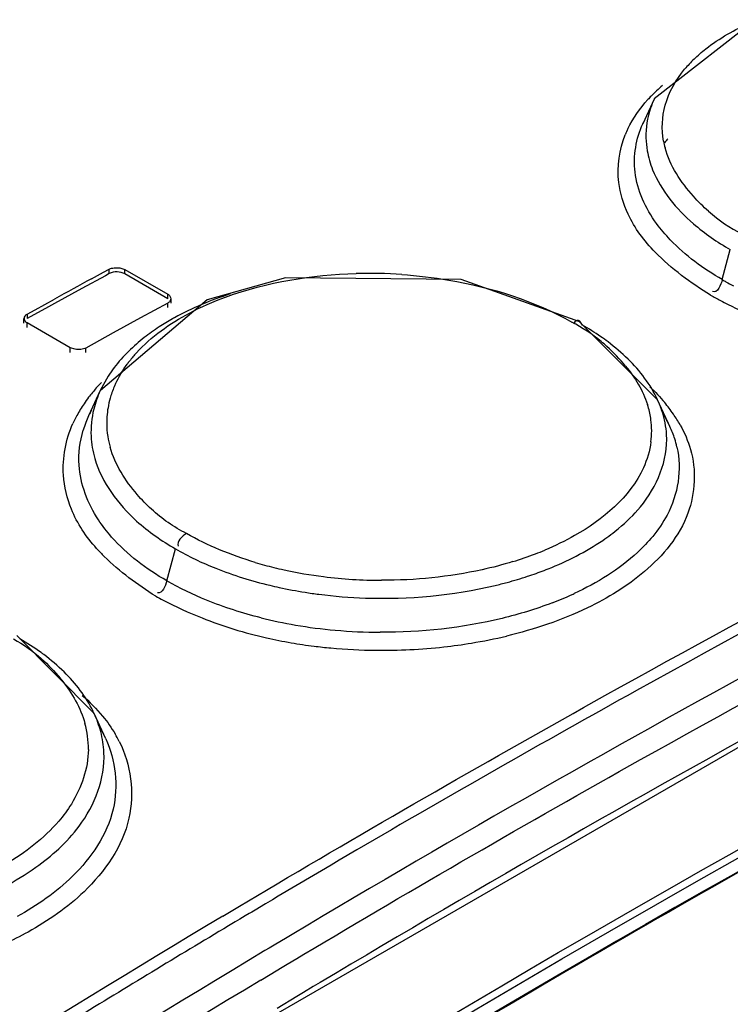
# Model space of a CAD drawing. Header units: inches. Extents: x 0 to 82.7, y 0 to 58.5.
# Tile 55 of 79: x 70.827 to 71.08, y 19.711 to 20.061. Entities that reach past the tile are written whole.
import ezdxf

# ---------------------------------------------------------------- set-up
doc = ezdxf.new("R2010")
doc.units = ezdxf.units.IN
doc.header["$LTSCALE"] = 4.5472440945
doc.header["$MEASUREMENT"] = 0
doc.layers.get('0').update_dxf_attribs({"linetype": 'CONTINUOUS'})

msp = doc.modelspace()

# ---------------------------------------------------------------- linework, layer by layer
at = {"color": 7, "linetype": 'CONTINUOUS'}
for p, q in [((71.0527475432, 20.03301184), (71.048733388, 20.0243072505)), ((71.0487312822, 20.0243026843), (71.0488716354, 20.0246033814)), ((71.0770104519, 19.9688486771), (71.0798563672, 19.9795204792)), ((70.852507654, 19.9691621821), (70.8567638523, 19.9714798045)), ((70.8567638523, 19.9714798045), (70.8588060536, 19.972589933)), ((70.8588060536, 19.9709819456), (70.8588060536, 19.972589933)), ((70.862582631, 19.9730215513), (70.8643738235, 19.9724939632)), ((70.8643738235, 19.9708859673), (70.8643738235, 19.972493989)), ((70.8643738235, 19.972493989), (70.8796852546, 19.9636541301)), ((70.8574393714, 19.9702391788), (70.8490631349, 19.9656747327)), ((70.8588060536, 19.9709819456), (70.8574393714, 19.9702391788)), ((70.8796852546, 19.9620461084), (70.8643738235, 19.9708859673)), ((70.8490631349, 19.9656747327), (70.8393195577, 19.9603389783)), ((70.8323838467, 19.9581313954), (70.8393195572, 19.9619467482)), ((70.8936806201, 19.9616147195), (70.855629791, 19.9294299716)), ((70.8796852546, 19.9620461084), (70.8796852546, 19.9636541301)), ((70.8808383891, 19.9604695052), (70.8808383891, 19.9620775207)), ((70.8372393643, 19.9591961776), (70.8295753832, 19.9549747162)), ((70.8295753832, 19.9565823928), (70.8323838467, 19.9581313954)), ((70.8393195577, 19.9603389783), (70.8372393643, 19.9591961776)), ((70.8796852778, 19.96053558), (70.8699423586, 19.9552282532)), ((70.8796852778, 19.9589275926), (70.8796852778, 19.96053558)), ((70.8284222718, 19.9534151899), (70.8284222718, 19.9550228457)), ((70.8295753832, 19.9565823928), (70.8295753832, 19.9549747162)), ((70.8699423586, 19.9552282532), (70.8601987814, 19.9498923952)), ((71.0272063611, 19.952686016), (71.0263357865, 19.9540383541)), ((70.8295754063, 19.9518297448), (70.8295754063, 19.9534373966)), ((70.8448868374, 19.9445975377), (70.8295754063, 19.9534373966)), ((71.0539695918, 19.9261276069), (71.0262316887, 19.953887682)), ((70.8601987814, 19.9498923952), (70.8504546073, 19.9445280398)), ((70.8448868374, 19.942989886), (70.8448868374, 19.9445975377)), ((70.8466782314, 19.9440744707), (70.8448868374, 19.9445975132)), ((70.8504546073, 19.9429203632), (70.8504546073, 19.9445280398)), ((70.8583962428, 19.9344614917), (70.8556193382, 19.9294064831)), ((70.8556045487, 19.9293756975), (70.851457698, 19.9203854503)), ((71.0583622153, 19.9166055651), (71.0539706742, 19.9261258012)), ((70.8793002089, 19.8617089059), (70.8823398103, 19.8731070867)), ((70.8534585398, 19.8144933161), (70.8259468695, 19.8423142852)), ((71.1552026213, 19.8443205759), (70.8487010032, 19.6675939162)), ((70.8575991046, 19.805517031), (70.8534524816, 19.8145060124)), ((70.9469130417, 19.7659999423), (70.9406651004, 19.7623429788)), ((70.9406651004, 19.7623429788), (70.9377460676, 19.7606304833)), ((70.9343589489, 19.7586402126), (70.9314984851, 19.7569567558)), ((70.9377460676, 19.7606304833), (70.9343589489, 19.7586402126)), ((70.9314984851, 19.7569567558), (70.9252455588, 19.7532683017)), ((70.9051534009, 19.7460292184), (70.9147990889, 19.751754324)), ((70.9252455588, 19.7532683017), (70.9189270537, 19.7495293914)), ((70.9168671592, 19.7483079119), (70.914429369, 19.746860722)), ((70.9189270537, 19.7495293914), (70.9168671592, 19.7483079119)), ((70.8992644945, 19.7425203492), (70.9051534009, 19.7460292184)), ((70.9095071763, 19.7439333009), (70.908610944, 19.7433995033)), ((70.9106991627, 19.7446428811), (70.9095071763, 19.7439333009)), ((70.914429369, 19.746860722), (70.9106991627, 19.7446428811)), ((70.9036232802, 19.7404244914), (70.901255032, 19.7390093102)), ((70.9052650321, 19.7414045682), (70.9036232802, 19.7404244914)), ((70.9071436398, 19.7425250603), (70.9052650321, 19.7414045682)), ((70.908610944, 19.7433995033), (70.9071436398, 19.7425250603)), ((70.9215138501, 19.7345455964), (70.918066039, 19.7324862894)), ((70.9239502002, 19.7359985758), (70.9215138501, 19.7345455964)), ((70.9142327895, 19.7301924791), (70.9083483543, 19.7266624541)), ((70.9156991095, 19.731070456), (70.9142327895, 19.7301924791)), ((70.918066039, 19.7324862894), (70.9156991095, 19.731070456)), ((70.922157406, 19.7253762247), (70.9256138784, 19.7274409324)), ((70.9256138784, 19.7274409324), (70.9280502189, 19.7288940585)), ((70.9127284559, 19.7197251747), (70.9188131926, 19.7233750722)), ((70.9188131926, 19.7233750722), (70.9197991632, 19.7239654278)), ((70.9197991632, 19.7239654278), (70.922157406, 19.7253762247)), ((70.9314282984, 19.717388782), (70.9279699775, 19.7153197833)), ((70.9338629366, 19.7188432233), (70.9314282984, 19.717388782)), ((70.9256104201, 19.713906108), (70.9185354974, 19.7096574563)), ((70.9279699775, 19.7153197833), (70.9256104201, 19.713906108))]:
    msp.add_line(p, q, dxfattribs=at)
for points in [[(71.2237223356, 20.0522460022), (71.1817673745, 20.0677297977), (71.1198556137, 20.0703018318), (71.0920508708, 20.0637813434), (71.0527896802, 20.0331049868)], [(71.026236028, 19.953885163), (70.9841110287, 19.9689305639), (70.9215541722, 19.9695440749), (70.8936806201, 19.9616147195)]]:
    msp.add_lwpolyline(points, dxfattribs=at)
for centre, radius, start, end in [((71.0986897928, 20.0144342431), 0.0456776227, 134.0057531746, 140.199289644), ((71.0939171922, 19.9932331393), 0.0587933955, 130.5973395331, 135.9447996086), ((71.0897635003, 19.9973341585), 0.0529566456, 136.0086406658, 137.8361996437), ((71.0832474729, 20.0189821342), 0.0335723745, 155.2992049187, 161.0354630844), ((71.0769541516, 20.0063100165), 0.037246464, 154.1685949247, 157.8307451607), ((71.0805273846, 20.0200031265), 0.030713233, 181.381072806, 189.9423424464), ((71.084903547, 20.0234145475), 0.0293011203, 190.3514194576, 195.2812116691), ((71.0931087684, 19.9871924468), 0.0476555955, 138.1539595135, 140.4214886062), ((71.1103963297, 20.0368701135), 0.0581069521, 228.7997873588, 243.0100190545), ((73.2415761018, 15.5868533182), 4.9912201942, 118.5975417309, 118.770109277), ((70.9511606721, 19.799865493), 0.1712068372, 86.0645319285, 91.5005646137), ((71.1298756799, 20.0604403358), 0.105753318, 240.0071510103, 240.8094245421), ((71.1324729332, 20.0651139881), 0.11110015, 240.8156168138, 242.3691379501), ((71.1463247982, 20.0967393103), 0.1523442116, 241.1657139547, 242.658361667), ((71.1473542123, 20.0987236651), 0.1545796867, 242.6572470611, 243.791693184), ((71.1487668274, 20.1016490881), 0.1578282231, 243.8006169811, 248.0837704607), ((70.9238408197, 19.8795788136), 0.0864995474, 119.4403823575, 123.119963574), ((70.9268305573, 19.8743983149), 0.0924806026, 118.9768115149, 119.4759187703), ((70.9182616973, 19.8880926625), 0.0763205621, 123.104379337, 128.0173755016), ((70.9978562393, 19.9033418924), 0.0564898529, 50.3567159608, 63.0908736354), ((70.9809628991, 19.8724137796), 0.0926396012, 55.2799601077, 60.0544830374), ((70.913511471, 19.8942361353), 0.0685549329, 128.0519971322, 131.0958422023), ((70.9860568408, 19.8798747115), 0.0836058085, 53.0324680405, 55.2370860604), ((70.9956907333, 19.9007051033), 0.059901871, 47.8278496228, 50.3708521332), ((70.9922546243, 19.8968646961), 0.0650549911, 39.3186225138, 47.8557602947), ((70.9046395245, 19.9098232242), 0.0489451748, 137.6920180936, 142.0837508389), ((70.902338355, 19.9116441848), 0.0460107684, 142.1117499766, 143.8782342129), ((70.8959682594, 19.8931062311), 0.0559391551, 138.3054000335, 142.6911007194), ((70.8994268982, 19.890051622), 0.0605535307, 135.8192715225, 138.3240107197), ((70.8935486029, 19.9167506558), 0.0358174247, 155.1677698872, 162.3438737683), ((70.8927507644, 19.8955780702), 0.0518818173, 142.7086461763, 145.8358335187), ((70.891139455, 19.9175339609), 0.0332841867, 162.3709065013, 168.6020094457), ((71.0197511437, 19.9102730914), 0.0377084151, 18.1096262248, 24.8613657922), ((70.8893811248, 19.8978320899), 0.0478278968, 145.8032166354, 151.6771478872), ((70.8902362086, 19.9025347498), 0.0426950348, 151.9717412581, 153.3130727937), ((70.8896152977, 19.9178405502), 0.0317294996, 168.600807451, 180.3284883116), ((73.3876947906, 15.6076478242), 4.8216268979, 116.4288250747, 119.049721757), ((71.0202796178, 19.9146783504), 0.031642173, 16.5467115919, 18.0188144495), ((71.0212522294, 19.9149515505), 0.0306320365, 7.6751292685, 16.5749750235), ((71.0132388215, 19.8891648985), 0.0562534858, 34.5310986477, 39.7469902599), ((70.8860372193, 19.8996610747), 0.0440165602, 151.7078070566, 155.8118022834), ((70.8878344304, 19.9036687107), 0.0400385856, 155.3208310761, 159.0173878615), ((70.8893912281, 19.9029586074), 0.041749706, 153.3119915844, 154.9747353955), ((71.0220851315, 19.9150878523), 0.0297884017, 352.4063880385, 7.629271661), ((71.0190067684, 19.8983532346), 0.0433782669, 25.0465014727, 30.9626174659), ((71.0186024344, 19.8928629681), 0.0497385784, 29.2295320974, 34.5240071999), ((70.8861617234, 19.9043096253), 0.0382472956, 159.0165555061, 163.3050953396), ((70.8889877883, 19.9178682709), 0.0311021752, 180.386181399, 188.7944746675), ((71.0232931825, 19.9003468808), 0.0386507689, 17.8829038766, 24.8748863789), ((70.8897257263, 19.9179822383), 0.0318491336, 188.8080275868, 195.9264203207), ((71.026252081, 19.9013299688), 0.0355329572, 12.9924479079, 17.8393763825), ((70.9924880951, 19.9379602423), 0.0747199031, 304.1491510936, 309.5800367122), ((70.9043062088, 19.9184666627), 0.067421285, 222.1313775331, 225.4877253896), ((70.9654277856, 19.9892850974), 0.1262886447, 287.0715910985, 290.9029123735), ((70.9689360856, 19.9799520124), 0.1163181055, 290.9287743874, 292.7171782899), ((70.950785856, 20.0026420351), 0.1402072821, 253.4268692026, 256.2130957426), ((70.9522438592, 20.0085168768), 0.1462603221, 256.2068459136, 257.6754981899), ((70.9546012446, 20.0198369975), 0.1578227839, 257.7165946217, 262.9047636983), ((70.9561327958, 20.0316050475), 0.1696899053, 262.8823959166, 269.8378793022), ((70.9638915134, 19.9967914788), 0.1404498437, 285.0769073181, 288.1829073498), ((70.9664379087, 19.9888639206), 0.1321235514, 288.206569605, 288.9096248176), ((70.968448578, 19.9830998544), 0.1260189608, 288.8940946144, 291.6935781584), ((70.9522780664, 20.0113537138), 0.155517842, 256.4996383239, 257.7559550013), ((70.9539720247, 20.0193696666), 0.1637107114, 257.7715522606, 261.0490618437), ((70.9612216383, 20.0065208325), 0.150538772, 283.3984738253, 285.0948783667), ((70.944138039, 19.9821008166), 0.143414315, 241.339573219, 242.513972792), ((70.9551860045, 20.0267973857), 0.1712368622, 261.0344977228, 262.7051208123), ((70.9559418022, 20.0330233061), 0.1775083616, 262.7183101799, 268.070967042), ((70.9726035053, 19.9685785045), 0.122791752, 290.9128418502, 294.5438555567), ((70.9760510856, 19.9608410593), 0.114321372, 294.5829402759, 294.9472750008), ((70.9469167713, 19.9875983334), 0.149573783, 242.5416308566, 248.3885316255), ((70.9491138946, 19.9931340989), 0.1555296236, 248.3871353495, 257.2621942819), ((70.9527821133, 20.0087628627), 0.1650955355, 255.9950301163, 260.3515713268), ((70.955308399, 20.02344635), 0.1799947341, 260.3421594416, 264.8615594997), ((70.9560406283, 20.0309204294), 0.1875043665, 264.8432591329, 269.7611815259), ((70.9590484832, 20.0144002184), 0.1771488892, 279.3229944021, 283.4214477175), ((70.7832321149, 19.7652211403), 0.0875687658, 54.148945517, 60.0709765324), ((70.9518349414, 20.0053259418), 0.168021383, 257.2738217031, 260.3065961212), ((70.9540386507, 20.0180689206), 0.180953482, 260.2981622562, 262.9178297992), ((70.9551088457, 20.0264607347), 0.1894132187, 262.9095474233, 264.7150886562), ((70.9569012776, 20.0271647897), 0.1900927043, 276.3454105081, 279.3383614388), ((70.7875902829, 19.7714323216), 0.0799819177, 53.2085758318, 54.0735226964), ((70.9557812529, 20.0341252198), 0.1971070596, 264.7256736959, 269.4005411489), ((70.9558910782, 20.0364171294), 0.1994000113, 269.3758756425, 276.34007257), ((70.7946014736, 19.7885121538), 0.0605922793, 38.6355868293, 39.5147641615), ((73.5420619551, 15.3258777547), 5.1429060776, 119.0288764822, 120.3052999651), ((70.8151352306, 19.7968047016), 0.042202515, 24.7982691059, 26.0796115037), ((70.8186392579, 19.8021957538), 0.0327373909, 359.2074614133, 15.6267122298), ((70.817137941, 19.7868080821), 0.04457738, 24.83053549, 28.9289425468), ((70.8221502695, 19.7842346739), 0.045090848, 26.9000751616, 30.7267630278), ((73.638411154, 15.2349635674), 5.1951356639, 119.1566876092, 120.8248496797), ((73.8576689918, 14.7992684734), 5.7608937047, 120.8993964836, 125.2585013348), ((73.6665597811, 15.1143112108), 5.3883896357, 120.8770079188, 121.5536794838), ((73.7191180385, 15.0529122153), 5.4538397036, 121.0224876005, 125.6128432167), ((73.790401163, 14.944434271), 5.5753388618, 121.0738923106, 125.5619087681)]:
    msp.add_arc(centre, radius, start, end, dxfattribs=at)
for points, knots in [([(71.0669561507, 20.0472887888), (71.0682810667, 20.0485716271), (71.0743439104, 20.053811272), (71.0814163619, 20.0577959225), (71.087042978, 20.0602938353)], [0, 0, 0, 0, 0.2305145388, 1, 1, 1, 1]), ([(71.050275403, 20.0147002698), (71.0506788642, 20.0123893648), (71.0536012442, 20.0023645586), (71.060636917, 19.9939759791), (71.0667131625, 19.9887459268)], [0, 0, 0, 0, 0.2263693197, 1, 1, 1, 1]), ([(71.0721217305, 19.9931497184), (71.0702065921, 19.9948275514), (71.0637181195, 20.0012746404), (71.0583846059, 20.0092942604), (71.0566384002, 20.0156920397)], [0, 0, 0, 0, 0.2774202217, 1, 1, 1, 1]), ([(71.0585004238, 19.9830042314), (71.0567481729, 19.98482748), (71.0508106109, 19.9917495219), (71.0467412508, 20.0005327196), (71.0459488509, 20.0070962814)], [0, 0, 0, 0, 0.2766700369, 1, 1, 1, 1]), ([(70.9147990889, 19.751754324), (70.9546353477, 19.7753417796), (71.1113897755, 19.8654014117), (71.2730091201, 19.9470778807), (71.3957060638, 20.0021395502)], [0, 0, 0, 0, 0.2560871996, 1, 1, 1, 1]), ([(71.4038721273, 19.9867368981), (71.3636401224, 19.9686800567), (71.2000722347, 19.8922002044), (71.041161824, 19.8058568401), (70.9239502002, 19.7359985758)], [0, 0, 0, 0, 0.2442460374, 1, 1, 1, 1]), ([(70.9280502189, 19.7288940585), (70.9676802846, 19.7525160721), (71.12383396, 19.8427600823), (71.2850053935, 19.924401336), (71.4074475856, 19.9793722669)], [0, 0, 0, 0, 0.2558115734, 1, 1, 1, 1]), ([(70.8588060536, 19.972589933), (70.8593236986, 19.9728711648), (70.860618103, 19.9731234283), (70.8618985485, 19.9731107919), (70.862582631, 19.9730215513)], [0, 0, 0, 0, 0.4606050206, 1, 1, 1, 1]), ([(70.8873398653, 19.9569499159), (70.8914833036, 19.9591468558), (70.9102658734, 19.9673203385), (70.9309431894, 19.9705997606), (70.9466773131, 19.9710136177)], [0, 0, 0, 0, 0.2295633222, 1, 1, 1, 1]), ([(71.4120464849, 19.9704011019), (71.3720268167, 19.9522045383), (71.2091475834, 19.8751797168), (71.0508027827, 19.7886604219), (70.9338629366, 19.7188432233)], [0, 0, 0, 0, 0.2440205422, 1, 1, 1, 1]), ([(70.9629110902, 19.9706686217), (70.9685240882, 19.9702827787), (70.9894110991, 19.9678133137), (71.0100902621, 19.9613871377), (71.0234627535, 19.9536928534)], [0, 0, 0, 0, 0.2672251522, 1, 1, 1, 1]), ([(70.8796852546, 19.9636541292), (70.8799802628, 19.96348381), (70.8804802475, 19.9630317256), (70.8806695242, 19.9623793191), (70.8806695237, 19.9620781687)], [0, 0, 0, 0, 0.5307682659, 1, 1, 1, 1]), ([(70.8806695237, 19.9620781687), (70.8806695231, 19.9617796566), (70.880483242, 19.9611340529), (70.8799795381, 19.9606954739), (70.8796852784, 19.9605356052)], [0, 0, 0, 0, 0.471288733, 1, 1, 1, 1]), ([(70.8285911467, 19.9550223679), (70.828591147, 19.9553236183), (70.8287766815, 19.9559739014), (70.8292804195, 19.9564196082), (70.8295753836, 19.9565824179)], [0, 0, 0, 0, 0.4720578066, 1, 1, 1, 1]), ([(70.8295754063, 19.9534373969), (70.8292798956, 19.9536080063), (70.8287789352, 19.9540637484), (70.8285911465, 19.9547191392), (70.8285911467, 19.9550223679)], [0, 0, 0, 0, 0.5294790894, 1, 1, 1, 1]), ([(71.0263317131, 19.9540416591), (71.026062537, 19.9542593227), (71.0249811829, 19.9544681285), (71.0243361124, 19.9535926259), (71.023994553, 19.9531201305)], [0, 0, 0, 0, 0.372549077, 1, 1, 1, 1]), ([(70.5729712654, 19.4405963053), (70.6442315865, 19.4915420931), (70.9219722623, 19.6812535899), (71.2168056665, 19.8466465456), (71.4431924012, 19.9497592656)], [0, 0, 0, 0, 0.2604295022, 1, 1, 1, 1]), ([(70.5743786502, 19.4384927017), (70.6456183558, 19.4894062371), (70.9232711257, 19.6790365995), (71.2179972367, 19.8443662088), (71.4442863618, 19.9474930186)], [0, 0, 0, 0, 0.2604156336, 1, 1, 1, 1]), ([(71.4450415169, 19.9435372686), (71.3718470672, 19.9100839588), (71.0703046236, 19.7621661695), (70.7844616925, 19.5830983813), (70.5768835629, 19.4345015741)], [0, 0, 0, 0, 0.239685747, 1, 1, 1, 1]), ([(70.8504546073, 19.9445280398), (70.8499379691, 19.9442428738), (70.8486442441, 19.9439816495), (70.8473625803, 19.9439879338), (70.8466782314, 19.9440744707)], [0, 0, 0, 0, 0.4610581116, 1, 1, 1, 1]), ([(70.8523335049, 19.9131224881), (70.852461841, 19.9104540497), (70.8544302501, 19.8989219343), (70.8619058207, 19.8889493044), (70.8685410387, 19.8829957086)], [0, 0, 0, 0, 0.230578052, 1, 1, 1, 1]), ([(71.0400962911, 19.8803709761), (71.0428911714, 19.8826875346), (71.0520973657, 19.8914204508), (71.0577553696, 19.9046393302), (71.0571896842, 19.9137435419)], [0, 0, 0, 0, 0.2846733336, 1, 1, 1, 1]), ([(70.8738377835, 19.8872001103), (70.8720490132, 19.8888412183), (70.8658756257, 19.8952108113), (70.8608709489, 19.9030246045), (70.8590991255, 19.909242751)], [0, 0, 0, 0, 0.2729657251, 1, 1, 1, 1]), ([(71.0516109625, 19.9111419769), (71.0511877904, 19.9079632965), (71.0468699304, 19.8936934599), (71.0344204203, 19.8834285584), (71.024448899, 19.8778091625)], [0, 0, 0, 0, 0.2188497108, 1, 1, 1, 1]), ([(71.0656833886, 19.9084627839), (71.0677904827, 19.9012138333), (71.0669101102, 19.8836665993), (71.0558663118, 19.8706302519), (71.049289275, 19.8650193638)], [0, 0, 0, 0, 0.4661539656, 1, 1, 1, 1]), ([(71.060875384, 19.9093185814), (71.0627032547, 19.901383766), (71.060637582, 19.8890713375), (71.0541913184, 19.8799104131), (71.0522502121, 19.8775531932)], [0, 0, 0, 0, 0.7272663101, 1, 1, 1, 1]), ([(70.8596559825, 19.8773088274), (70.857946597, 19.8792351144), (70.8521181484, 19.8866687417), (70.8485101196, 19.8960328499), (70.8480773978, 19.9029019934)], [0, 0, 0, 0, 0.2722924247, 1, 1, 1, 1]), ([(71.0522502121, 19.8775531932), (71.0505842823, 19.8755301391), (71.0425420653, 19.8671333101), (71.0324045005, 19.8609704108), (71.0242700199, 19.8571862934)], [0, 0, 0, 0, 0.2260728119, 1, 1, 1, 1]), ([(71.0025018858, 19.8685608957), (70.9988719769, 19.867443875), (70.9835676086, 19.8634482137), (70.9676611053, 19.8618788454), (70.9556526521, 19.8619158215)], [0, 0, 0, 0, 0.2402754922, 1, 1, 1, 1]), ([(70.8575991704, 19.8055172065), (70.8611103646, 19.7979164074), (70.8631689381, 19.7786878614), (70.8523636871, 19.7631801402), (70.8457299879, 19.7566627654)], [0, 0, 0, 0, 0.4737733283, 1, 1, 1, 1]), ([(70.8623621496, 19.8046353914), (70.8665203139, 19.79643457), (70.8692730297, 19.7752218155), (70.8571988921, 19.7582129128), (70.8498237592, 19.7511671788)], [0, 0, 0, 0, 0.4740910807, 1, 1, 1, 1]), ([(70.8513735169, 19.8017429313), (70.8512789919, 19.7949698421), (70.8480323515, 19.7855964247), (70.8424611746, 19.7781665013), (70.8408195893, 19.7762472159)], [0, 0, 0, 0, 0.7284141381, 1, 1, 1, 1]), ([(70.8408221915, 19.766467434), (70.8434467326, 19.7689188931), (70.8521693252, 19.7782347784), (70.857361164, 19.7914329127), (70.8569288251, 19.8006404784)], [0, 0, 0, 0, 0.280376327, 1, 1, 1, 1])]:
    msp.add_open_spline(points, degree=3, knots=knots, dxfattribs=at)
for points in [[(71.0566756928, 20.0308740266), (71.0579790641, 20.0355458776), (71.0604968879, 20.0399430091), (71.0635967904, 20.0436733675)], [(71.0434293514, 20.0225392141), (71.045248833, 20.026300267), (71.0477064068, 20.0297841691), (71.0505105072, 20.0328814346)], [(71.0514974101, 20.0298925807), (71.0503335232, 20.0264997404), (71.0497398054, 20.0228488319), (71.0498230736, 20.0192628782)], [(71.0560793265, 20.0181495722), (71.0553173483, 20.0223267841), (71.0555346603, 20.0267840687), (71.0566756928, 20.0308740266)], [(71.0459488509, 20.0070962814), (71.0452524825, 20.0128644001), (71.0463018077, 20.0190231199), (71.0487246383, 20.0243038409)], [(71.0401770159, 20.0034162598), (71.0394823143, 20.0090743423), (71.0403114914, 20.0150850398), (71.0424611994, 20.0203647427)], [(71.0434672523, 19.9921481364), (71.0418108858, 19.9956931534), (71.0406538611, 19.9995325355), (71.0401770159, 20.0034162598)], [(71.0530769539, 19.9786309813), (71.0492145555, 19.9825862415), (71.0458074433, 19.9871395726), (71.0434672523, 19.9921481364)], [(71.0667131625, 19.9887459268), (71.0707699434, 19.9852541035), (71.0752201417, 19.9821954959), (71.0798563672, 19.9795204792)], [(71.0770104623, 19.9688486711), (71.070283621, 19.9727323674), (71.0638827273, 19.9774038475), (71.0585004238, 19.9830042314)], [(71.0728525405, 19.9632830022), (71.065776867, 19.9677057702), (71.0589067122, 19.9726610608), (71.0530769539, 19.9786309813)], [(70.8643738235, 19.9708859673), (70.8627662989, 19.9718140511), (70.8604370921, 19.9718680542), (70.8588060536, 19.9709819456)], [(71.0770106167, 19.9688486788), (71.0765371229, 19.9670732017), (71.0752209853, 19.9638580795), (71.0735289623, 19.9645747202)], [(70.9018478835, 19.9637553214), (70.8950099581, 19.9615572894), (70.8883111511, 19.9587814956), (70.8820278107, 19.9553018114)], [(70.8684427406, 19.9427689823), (70.873740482, 19.9485961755), (70.880381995, 19.9532607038), (70.8873398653, 19.9569499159)], [(70.8684489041, 19.9458998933), (70.8646247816, 19.942561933), (70.8611361, 19.9387345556), (70.8583962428, 19.9344614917)], [(71.043446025, 19.9405886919), (71.0412171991, 19.9427718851), (71.0388265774, 19.9447970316), (71.0363342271, 19.9466737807)], [(71.0539636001, 19.9261297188), (71.051462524, 19.9315394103), (71.0477036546, 19.9364182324), (71.043446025, 19.9405886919)], [(70.8610428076, 19.9317926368), (70.8621753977, 19.9342457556), (70.8635798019, 19.9365849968), (70.8651724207, 19.9387676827)], [(71.0425833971, 19.9380856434), (71.045894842, 19.9340383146), (71.0487524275, 19.9294391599), (71.0503699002, 19.924466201)], [(71.0512465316, 19.9307296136), (71.0530973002, 19.9289660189), (71.0548580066, 19.9271004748), (71.0564907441, 19.9251332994)], [(70.855605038, 19.9293754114), (70.8546317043, 19.9272581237), (70.8538438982, 19.9250428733), (70.8532861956, 19.9227802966)], [(70.8532861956, 19.9227802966), (70.8525119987, 19.919639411), (70.8521781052, 19.9163536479), (70.8523335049, 19.9131224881)], [(71.0571896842, 19.9137435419), (71.0570159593, 19.916539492), (71.0564596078, 19.919330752), (71.0555916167, 19.9219942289)], [(70.842508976, 19.8992672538), (70.8420774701, 19.9054975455), (70.8433283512, 19.9119983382), (70.8458851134, 19.9176962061)], [(71.0620078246, 19.9171507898), (71.0635407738, 19.9144052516), (71.064805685, 19.9114823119), (71.0656833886, 19.9084627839)], [(70.8480773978, 19.9029019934), (70.847815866, 19.9070536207), (70.8483326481, 19.9113123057), (70.849526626, 19.9152971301)], [(70.8453187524, 19.887249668), (70.8437734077, 19.8910622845), (70.8427932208, 19.89516319), (70.842508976, 19.8992672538)], [(70.8543060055, 19.8732382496), (70.8505871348, 19.8773562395), (70.8474030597, 19.8821073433), (70.8453187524, 19.887249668)], [(70.8862976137, 19.8785646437), (70.8817843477, 19.8808374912), (70.8775613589, 19.8837839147), (70.8738377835, 19.8872001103)], [(70.8685410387, 19.8829957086), (70.8727528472, 19.8792165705), (70.8774388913, 19.8759359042), (70.8823398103, 19.8731070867)], [(70.8793002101, 19.8617089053), (70.8720591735, 19.8658903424), (70.8652059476, 19.8710546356), (70.8596559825, 19.8773088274)], [(70.8862976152, 19.878564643), (70.8847127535, 19.8776644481), (70.8827171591, 19.8757328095), (70.8832855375, 19.8740010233)], [(70.8980554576, 19.8727841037), (70.8940261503, 19.8744687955), (70.8900804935, 19.8763821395), (70.8862976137, 19.8785646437)], [(71.024448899, 19.8778091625), (71.0210283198, 19.8758815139), (71.0174776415, 19.8741744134), (71.0138561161, 19.8726575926)], [(71.0150305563, 19.8660063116), (71.0218068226, 19.8687044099), (71.0284010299, 19.8720218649), (71.0344320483, 19.8761236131)], [(70.8753540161, 19.8562579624), (70.868842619, 19.8603878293), (70.8625339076, 19.8649785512), (70.8570397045, 19.8703885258)], [(70.8823398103, 19.8731070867), (70.8869487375, 19.8704451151), (70.8917877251, 19.8681621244), (70.896732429, 19.8661928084)], [(70.9107932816, 19.8682594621), (70.906474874, 19.8695455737), (70.9022125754, 19.871045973), (70.8980554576, 19.8727841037)], [(70.896732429, 19.8661928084), (70.9029790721, 19.863704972), (70.9094342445, 19.8617031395), (70.9159721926, 19.8601330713)], [(71.049289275, 19.8650193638), (71.0431840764, 19.8598110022), (71.036212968, 19.855566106), (71.0289772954, 19.8520954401)], [(70.8793003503, 19.8617089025), (70.878837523, 19.8599734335), (70.8776613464, 19.856944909), (70.8759496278, 19.8574890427)], [(70.8934507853, 19.8548486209), (70.8885938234, 19.8568204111), (70.8838397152, 19.8590876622), (70.8793002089, 19.8617089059)], [(70.9499665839, 19.8556155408), (70.9654089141, 19.8550917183), (70.9810745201, 19.8564973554), (70.9961047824, 19.8600794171)], [(70.9128279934, 19.8485748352), (70.9062416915, 19.85022213), (70.8997413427, 19.8522948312), (70.8934507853, 19.8548486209)], [(71.0164336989, 19.8538757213), (71.0106353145, 19.8516555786), (71.004671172, 19.8498408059), (70.9986378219, 19.8483748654)], [(71.0289772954, 19.8520954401), (71.0198110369, 19.8476987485), (71.0100541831, 19.8444542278), (71.0001668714, 19.8420894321)], [(70.9986378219, 19.8483748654), (70.9844955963, 19.844938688), (70.9698126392, 19.8433560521), (70.9552590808, 19.8434176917)], [(70.8247196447, 19.8410771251), (70.8282795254, 19.8391210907), (70.831629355, 19.8367338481), (70.8346620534, 19.8340317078)], [(70.8427286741, 19.8293058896), (70.8404643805, 19.8315268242), (70.8380316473, 19.8335839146), (70.8354917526, 19.8354835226)], [(70.8346620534, 19.8340317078), (70.8370647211, 19.8318909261), (70.8392985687, 19.8295482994), (70.8413460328, 19.8270656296)], [(70.8530408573, 19.8153577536), (70.8504991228, 19.8205512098), (70.8468565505, 19.8252570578), (70.8427286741, 19.8293058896)], [(70.8419320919, 19.8263438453), (70.8455510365, 19.8218158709), (70.8486028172, 19.8166083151), (70.8501632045, 19.8110257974)], [(70.849218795, 19.8209878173), (70.8517994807, 19.8186876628), (70.8542521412, 19.8162231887), (70.8564574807, 19.8135610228)], [(70.8557673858, 19.8081014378), (70.8551862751, 19.8102922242), (70.8544013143, 19.8124366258), (70.8534513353, 19.8144944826)], [(70.8564574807, 19.8135610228), (70.8580959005, 19.8115832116), (70.8595992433, 19.8094816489), (70.8609109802, 19.8072735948)], [(70.8569288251, 19.8006404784), (70.8568107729, 19.8031546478), (70.8564126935, 19.8056686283), (70.8557673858, 19.8081014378)], [(70.8408195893, 19.7762472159), (70.8355425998, 19.7700775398), (70.8289172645, 19.7650027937), (70.8219224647, 19.7608815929)], [(70.8326843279, 19.759854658), (70.8355330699, 19.7618799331), (70.838267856, 19.7640815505), (70.8408221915, 19.766467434)], [(70.8212751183, 19.7528983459), (70.8252209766, 19.7549648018), (70.829054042, 19.7572737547), (70.8326843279, 19.759854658)], [(70.8457299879, 19.7566627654), (70.8399332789, 19.7509677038), (70.8331515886, 19.7462212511), (70.8260420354, 19.7422855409)], [(70.8498237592, 19.7511671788), (70.8439096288, 19.745517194), (70.8370750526, 19.7407777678), (70.8299154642, 19.7368230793)], [(70.8299154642, 19.7368230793), (70.82432753, 19.7337365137), (70.8184792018, 19.7310944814), (70.8125037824, 19.7288480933)]]:
    msp.add_open_spline(points, degree=3, dxfattribs=at)

doc.saveas('drawing.dxf')
